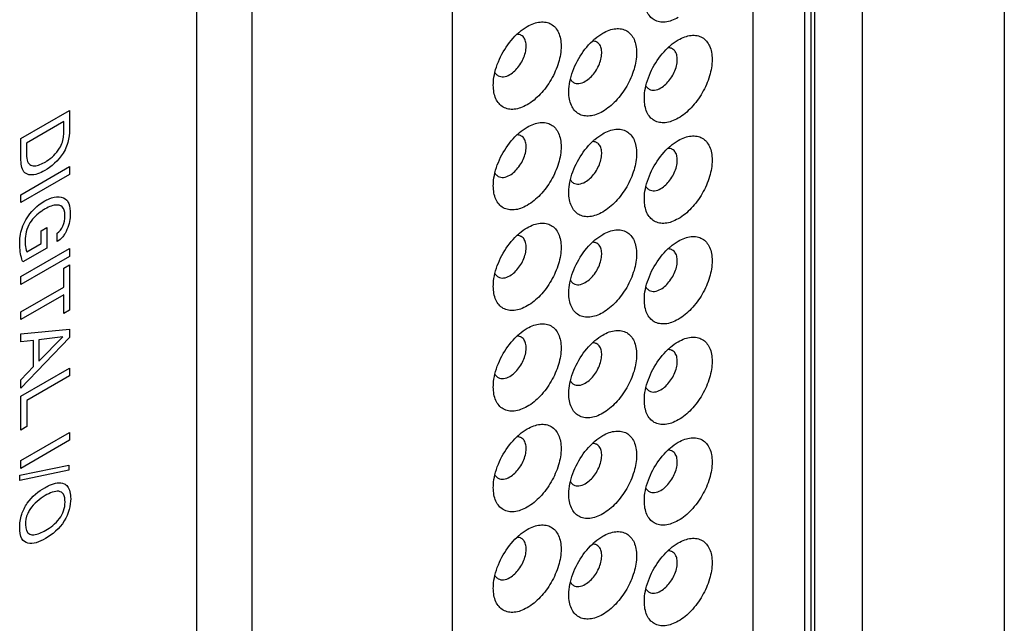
# Model space of a CAD drawing. Header units: inches. Extents: x 0 to 34, y 0 to 22.
# Tile 10 of 65: x 5.548 to 6.267, y 12.016 to 12.457. Entities that reach past the tile are written whole.
import ezdxf

# ---------------------------------------------------------------- set-up
doc = ezdxf.new("R2010")
doc.units = ezdxf.units.IN
doc.header["$LTSCALE"] = 1.87
doc.header["$MEASUREMENT"] = 0
doc.layers.get('0').update_dxf_attribs({"linetype": 'CONTINUOUS'})
doc.layers.add('02___PRT_ALL_AXES', color=7, linetype='CONTINUOUS')

msp = doc.modelspace()

# ---------------------------------------------------------------- linework, layer by layer
at = {"color": 7, "linetype": 'CONTINUOUS'}
for p, q in [((6.26699, 15.1917), (6.26699, 11.68088)), ((6.12117, 15.13658), (6.12117, 11.62576)), ((6.12556, 15.13046), (6.12556, 11.61964)), ((6.12859, 11.61789), (6.12859, 15.12871)), ((6.16351, 11.61814), (6.16351, 15.12896)), ((6.08362, 11.82008), (6.08362, 12.89047)), ((5.71734, 12.83203), (5.71734, 11.7936)), ((5.86371, 12.74752), (5.86371, 11.70909))]:
    msp.add_line(p, q, dxfattribs=at)
at = {"color": 40, "linetype": 'CONTINUOUS'}
for p, q in [((5.54867, 12.36993), (5.58416, 12.39042)), ((5.58416, 12.39042), (5.58416, 12.37856)), ((5.58008, 12.38239), (5.55271, 12.36658)), ((5.58008, 12.37558), (5.58008, 12.38239)), ((5.54867, 12.35841), (5.54867, 12.36993)), ((5.55271, 12.36658), (5.55271, 12.36102)), ((5.54867, 12.32899), (5.58416, 12.34949)), ((5.58416, 12.34949), (5.58416, 12.34381)), ((5.58416, 12.34381), (5.54867, 12.32332)), ((5.54867, 12.32332), (5.54867, 12.32899)), ((5.56347, 12.3027), (5.56755, 12.30506)), ((5.56755, 12.30506), (5.56755, 12.29002)), ((5.56347, 12.29334), (5.56347, 12.3027)), ((5.57531, 12.29467), (5.57531, 12.30086)), ((5.55295, 12.28727), (5.56347, 12.29334)), ((5.54867, 12.26912), (5.58416, 12.28961)), ((5.58416, 12.28393), (5.54867, 12.26344)), ((5.56755, 12.29002), (5.55005, 12.27992)), ((5.58416, 12.28961), (5.58416, 12.28393)), ((5.57998, 12.27524), (5.58416, 12.27766)), ((5.58416, 12.27766), (5.58416, 12.24457)), ((5.54867, 12.26344), (5.54867, 12.26912)), ((5.57998, 12.2615), (5.57998, 12.27524)), ((5.54867, 12.24343), (5.57998, 12.2615)), ((5.57998, 12.25589), (5.54867, 12.23781)), ((5.57998, 12.24215), (5.57998, 12.25589)), ((5.54867, 12.23781), (5.54867, 12.24343)), ((5.58416, 12.24457), (5.57998, 12.24215)), ((5.54867, 12.22745), (5.58416, 12.23069)), ((5.54867, 12.2216), (5.54867, 12.22745)), ((5.58416, 12.23069), (5.58416, 12.22462)), ((5.58416, 12.22462), (5.54867, 12.18755)), ((5.55791, 12.22252), (5.54867, 12.2216)), ((5.55791, 12.2035), (5.55791, 12.22252)), ((5.5793, 12.22509), (5.56189, 12.223)), ((5.56189, 12.2075), (5.5793, 12.22509)), ((5.56189, 12.223), (5.56189, 12.2075)), ((5.54867, 12.19374), (5.55791, 12.2035)), ((5.54867, 12.18175), (5.58416, 12.20224)), ((5.58416, 12.20224), (5.58416, 12.19662)), ((5.54867, 12.18755), (5.54867, 12.19374)), ((5.58416, 12.19662), (5.55305, 12.17865)), ((5.54867, 12.15706), (5.54867, 12.18175)), ((5.55305, 12.17865), (5.55305, 12.15958)), ((5.55305, 12.15958), (5.54867, 12.15706)), ((5.54867, 12.13474), (5.58416, 12.15524)), ((5.58416, 12.15524), (5.58416, 12.14956)), ((5.58416, 12.14956), (5.54867, 12.12907)), ((5.54867, 12.12907), (5.54867, 12.13474)), ((5.54789, 12.12403), (5.58372, 12.13144)), ((5.58372, 12.12775), (5.54789, 12.12029)), ((5.58372, 12.13144), (5.58372, 12.12775)), ((5.54789, 12.12029), (5.54789, 12.12403))]:
    msp.add_line(p, q, dxfattribs=at)
at = {"color": 7, "linetype": 'CONTINUOUS'}
for points, knots in [([(6.02882, 12.45835), (6.02729, 12.45747), (6.02423, 12.45601), (6.01954, 12.45488), (6.01513, 12.45499), (6.0112, 12.45641), (6.00801, 12.4591), (6.00571, 12.46286), (6.00434, 12.46749), (6.00408, 12.47087), (6.00408, 12.47264)], [0, 0, 0, 0, 0.144822, 0.274556, 0.391121, 0.500007, 0.608892, 0.725474, 0.8551, 1, 1, 1, 1]), ([(5.91098, 12.44611), (5.91158, 12.44668), (5.91393, 12.44879), (5.9165, 12.45065), (5.91851, 12.45182)], [0, 0, 0, 0, 0.262042, 1, 1, 1, 1]), ([(5.91852, 12.45182), (5.92005, 12.4527), (5.92311, 12.45416), (5.9278, 12.45529), (5.93221, 12.45518), (5.93613, 12.45375), (5.93933, 12.45107), (5.94163, 12.44731), (5.943, 12.44267), (5.94358, 12.43524), (5.94174, 12.42492), (5.93644, 12.41289), (5.92868, 12.40229), (5.92203, 12.39669), (5.91851, 12.39466)], [0, 0, 0, 0, 0.060417, 0.11454, 0.16317, 0.208597, 0.254025, 0.302665, 0.356747, 0.417202, 0.55545, 0.708598, 0.861733, 1, 1, 1, 1]), ([(5.97367, 12.44692), (5.97521, 12.44781), (5.97826, 12.44926), (5.98296, 12.4504), (5.98737, 12.45028), (5.99129, 12.44886), (5.99448, 12.44617), (5.99678, 12.44241), (5.99815, 12.43778), (5.99874, 12.43034), (5.99689, 12.42002), (5.99159, 12.408), (5.98383, 12.39739), (5.97718, 12.3918), (5.97367, 12.38977)], [0, 0, 0, 0, 0.060417, 0.11454, 0.16317, 0.208597, 0.254025, 0.302665, 0.356747, 0.417202, 0.55545, 0.708598, 0.861733, 1, 1, 1, 1]), ([(5.89494, 12.41834), (5.8962, 12.42359), (5.90041, 12.4337), (5.90706, 12.4424), (5.91098, 12.44611)], [0, 0, 0, 0, 0.500021, 1, 1, 1, 1]), ([(5.90579, 12.41671), (5.90842, 12.41823), (5.91303, 12.42282), (5.91666, 12.42991), (5.91789, 12.43593), (5.9178, 12.43993), (5.91668, 12.44325), (5.91514, 12.44482), (5.91429, 12.44531)], [0, 0, 0, 0, 0.269891, 0.561317, 0.695457, 0.81314, 0.912854, 1, 1, 1, 1]), ([(5.91429, 12.44531), (5.91405, 12.44545), (5.91302, 12.44595), (5.91186, 12.44612), (5.91099, 12.44611)], [0, 0, 0, 0, 0.242971, 1, 1, 1, 1]), ([(5.96614, 12.44122), (5.96674, 12.44178), (5.96908, 12.44389), (5.97165, 12.44576), (5.97367, 12.44692)], [0, 0, 0, 0, 0.262042, 1, 1, 1, 1]), ([(6.02129, 12.43632), (6.02189, 12.43689), (6.02424, 12.43899), (6.02681, 12.44086), (6.02882, 12.44202)], [0, 0, 0, 0, 0.262042, 1, 1, 1, 1]), ([(6.02883, 12.44203), (6.03036, 12.44291), (6.03342, 12.44436), (6.03811, 12.4455), (6.04252, 12.44539), (6.04644, 12.44396), (6.04964, 12.44128), (6.05194, 12.43752), (6.0533, 12.43288), (6.05389, 12.42545), (6.05205, 12.41513), (6.04675, 12.4031), (6.03899, 12.3925), (6.03234, 12.3869), (6.02882, 12.38487)], [0, 0, 0, 0, 0.060417, 0.11454, 0.16317, 0.208597, 0.254025, 0.302665, 0.356747, 0.417202, 0.55545, 0.708598, 0.861733, 1, 1, 1, 1]), ([(5.9501, 12.41344), (5.95135, 12.41869), (5.95556, 12.42881), (5.96222, 12.43751), (5.96614, 12.44122)], [0, 0, 0, 0, 0.500021, 1, 1, 1, 1]), ([(5.96094, 12.41181), (5.96357, 12.41333), (5.96819, 12.41792), (5.97181, 12.42501), (5.97305, 12.43104), (5.97295, 12.43503), (5.97183, 12.43835), (5.97029, 12.43992), (5.96944, 12.44041)], [0, 0, 0, 0, 0.269891, 0.561317, 0.695457, 0.81314, 0.912854, 1, 1, 1, 1]), ([(5.96944, 12.44041), (5.9692, 12.44055), (5.96818, 12.44105), (5.96701, 12.44123), (5.96615, 12.44121)], [0, 0, 0, 0, 0.242971, 1, 1, 1, 1]), ([(6.00525, 12.40855), (6.00651, 12.4138), (6.01072, 12.42391), (6.01737, 12.43261), (6.02129, 12.43632)], [0, 0, 0, 0, 0.500021, 1, 1, 1, 1]), ([(6.0161, 12.40692), (6.01873, 12.40844), (6.02334, 12.41303), (6.02697, 12.42011), (6.0282, 12.42614), (6.02811, 12.43014), (6.02699, 12.43346), (6.02544, 12.43503), (6.0246, 12.43552)], [0, 0, 0, 0, 0.269891, 0.561317, 0.695457, 0.81314, 0.912854, 1, 1, 1, 1]), ([(6.0246, 12.43552), (6.02436, 12.43566), (6.02333, 12.43616), (6.02216, 12.43633), (6.0213, 12.43631)], [0, 0, 0, 0, 0.242971, 1, 1, 1, 1]), ([(5.89377, 12.40895), (5.89377, 12.4097), (5.89387, 12.41286), (5.89438, 12.416), (5.89494, 12.41834)], [0, 0, 0, 0, 0.237914, 1, 1, 1, 1]), ([(5.89495, 12.41833), (5.89509, 12.41806), (5.8957, 12.4171), (5.89656, 12.41629), (5.89729, 12.41587)], [0, 0, 0, 0, 0.262398, 1, 1, 1, 1]), ([(5.89729, 12.41587), (5.89843, 12.4152), (5.90157, 12.41473), (5.90438, 12.4159), (5.90579, 12.41671)], [0, 0, 0, 0, 0.449164, 1, 1, 1, 1]), ([(5.94892, 12.40405), (5.94892, 12.40481), (5.94903, 12.40796), (5.94954, 12.4111), (5.9501, 12.41344)], [0, 0, 0, 0, 0.237914, 1, 1, 1, 1]), ([(5.9501, 12.41343), (5.95025, 12.41317), (5.95085, 12.4122), (5.95171, 12.41139), (5.95244, 12.41097)], [0, 0, 0, 0, 0.262398, 1, 1, 1, 1]), ([(5.91851, 12.39466), (5.91698, 12.39378), (5.91392, 12.39232), (5.90923, 12.39119), (5.90482, 12.3913), (5.9009, 12.39272), (5.8977, 12.39541), (5.8954, 12.39917), (5.89403, 12.4038), (5.89377, 12.40718), (5.89377, 12.40895)], [0, 0, 0, 0, 0.144822, 0.274556, 0.391121, 0.500007, 0.608892, 0.725474, 0.8551, 1, 1, 1, 1]), ([(5.95244, 12.41097), (5.95359, 12.41031), (5.95673, 12.40983), (5.95954, 12.411), (5.96094, 12.41181)], [0, 0, 0, 0, 0.449164, 1, 1, 1, 1]), ([(6.00408, 12.39916), (6.00408, 12.39991), (6.00418, 12.40307), (6.00469, 12.40621), (6.00525, 12.40855)], [0, 0, 0, 0, 0.237914, 1, 1, 1, 1]), ([(6.00526, 12.40853), (6.0054, 12.40827), (6.006, 12.4073), (6.00687, 12.4065), (6.0076, 12.40608)], [0, 0, 0, 0, 0.262398, 1, 1, 1, 1]), ([(6.0076, 12.40608), (6.00874, 12.40541), (6.01188, 12.40494), (6.01469, 12.40611), (6.0161, 12.40692)], [0, 0, 0, 0, 0.449164, 1, 1, 1, 1]), ([(5.97367, 12.38977), (5.97213, 12.38888), (5.96908, 12.38743), (5.96438, 12.38629), (5.95997, 12.3864), (5.95605, 12.38783), (5.95286, 12.39051), (5.95055, 12.39428), (5.94919, 12.39891), (5.94892, 12.40228), (5.94892, 12.40405)], [0, 0, 0, 0, 0.144822, 0.274556, 0.391121, 0.500007, 0.608892, 0.725474, 0.8551, 1, 1, 1, 1]), ([(6.02882, 12.38487), (6.02729, 12.38399), (6.02423, 12.38253), (6.01954, 12.3814), (6.01513, 12.38151), (6.0112, 12.38293), (6.00801, 12.38562), (6.00571, 12.38938), (6.00434, 12.39401), (6.00408, 12.39738), (6.00408, 12.39916)], [0, 0, 0, 0, 0.144822, 0.274556, 0.391121, 0.500007, 0.608892, 0.725474, 0.8551, 1, 1, 1, 1]), ([(5.91098, 12.37263), (5.91158, 12.3732), (5.91393, 12.3753), (5.9165, 12.37717), (5.91851, 12.37833)], [0, 0, 0, 0, 0.262042, 1, 1, 1, 1]), ([(5.91852, 12.37834), (5.92005, 12.37922), (5.92311, 12.38067), (5.9278, 12.38181), (5.93221, 12.3817), (5.93613, 12.38027), (5.93933, 12.37759), (5.94163, 12.37382), (5.943, 12.36919), (5.94358, 12.36176), (5.94174, 12.35144), (5.93644, 12.33941), (5.92868, 12.32881), (5.92203, 12.32321), (5.91851, 12.32118)], [0, 0, 0, 0, 0.060417, 0.11454, 0.16317, 0.208597, 0.254025, 0.302665, 0.356747, 0.417202, 0.55545, 0.708598, 0.861733, 1, 1, 1, 1]), ([(5.97367, 12.37344), (5.97521, 12.37433), (5.97826, 12.37578), (5.98296, 12.37691), (5.98737, 12.3768), (5.99129, 12.37538), (5.99448, 12.37269), (5.99678, 12.36893), (5.99815, 12.36429), (5.99874, 12.35686), (5.99689, 12.34654), (5.99159, 12.33451), (5.98383, 12.32391), (5.97718, 12.31831), (5.97367, 12.31629)], [0, 0, 0, 0, 0.060417, 0.11454, 0.16317, 0.208597, 0.254025, 0.302665, 0.356747, 0.417202, 0.55545, 0.708598, 0.861733, 1, 1, 1, 1]), ([(5.89494, 12.34486), (5.8962, 12.35011), (5.90041, 12.36022), (5.90706, 12.36892), (5.91098, 12.37263)], [0, 0, 0, 0, 0.500021, 1, 1, 1, 1]), ([(5.90579, 12.34323), (5.90842, 12.34474), (5.91303, 12.34934), (5.91666, 12.35642), (5.91789, 12.36245), (5.9178, 12.36645), (5.91668, 12.36976), (5.91514, 12.37134), (5.91429, 12.37183)], [0, 0, 0, 0, 0.269891, 0.561317, 0.695457, 0.81314, 0.912854, 1, 1, 1, 1]), ([(5.91429, 12.37183), (5.91405, 12.37197), (5.91302, 12.37246), (5.91186, 12.37264), (5.91099, 12.37262)], [0, 0, 0, 0, 0.242971, 1, 1, 1, 1]), ([(5.96614, 12.36773), (5.96674, 12.3683), (5.96908, 12.37041), (5.97165, 12.37227), (5.97367, 12.37344)], [0, 0, 0, 0, 0.262042, 1, 1, 1, 1]), ([(6.02883, 12.36854), (6.03036, 12.36943), (6.03342, 12.37088), (6.03811, 12.37202), (6.04252, 12.3719), (6.04644, 12.37048), (6.04964, 12.36779), (6.05194, 12.36403), (6.0533, 12.3594), (6.05389, 12.35196), (6.05205, 12.34164), (6.04675, 12.32962), (6.03899, 12.31901), (6.03234, 12.31342), (6.02882, 12.31139)], [0, 0, 0, 0, 0.060417, 0.11454, 0.16317, 0.208597, 0.254025, 0.302665, 0.356747, 0.417202, 0.55545, 0.708598, 0.861733, 1, 1, 1, 1]), ([(5.9501, 12.33996), (5.95135, 12.34521), (5.95556, 12.35532), (5.96222, 12.36402), (5.96614, 12.36773)], [0, 0, 0, 0, 0.500021, 1, 1, 1, 1]), ([(5.96094, 12.33833), (5.96357, 12.33985), (5.96819, 12.34444), (5.97181, 12.35153), (5.97305, 12.35755), (5.97295, 12.36155), (5.97183, 12.36487), (5.97029, 12.36644), (5.96944, 12.36693)], [0, 0, 0, 0, 0.269891, 0.561317, 0.695457, 0.81314, 0.912854, 1, 1, 1, 1]), ([(5.96944, 12.36693), (5.9692, 12.36707), (5.96818, 12.36757), (5.96701, 12.36775), (5.96615, 12.36773)], [0, 0, 0, 0, 0.242971, 1, 1, 1, 1]), ([(6.00525, 12.33507), (6.00651, 12.34032), (6.01072, 12.35043), (6.01737, 12.35913), (6.02129, 12.36284)], [0, 0, 0, 0, 0.500021, 1, 1, 1, 1]), ([(6.02129, 12.36284), (6.02189, 12.36341), (6.02424, 12.36551), (6.02681, 12.36738), (6.02882, 12.36854)], [0, 0, 0, 0, 0.262042, 1, 1, 1, 1]), ([(6.0246, 12.36204), (6.02436, 12.36217), (6.02333, 12.36267), (6.02216, 12.36285), (6.0213, 12.36283)], [0, 0, 0, 0, 0.242971, 1, 1, 1, 1]), ([(6.0161, 12.33343), (6.01873, 12.33495), (6.02334, 12.33955), (6.02697, 12.34663), (6.0282, 12.35266), (6.02811, 12.35665), (6.02699, 12.35997), (6.02544, 12.36155), (6.0246, 12.36204)], [0, 0, 0, 0, 0.269891, 0.561317, 0.695457, 0.81314, 0.912854, 1, 1, 1, 1]), ([(5.89377, 12.33547), (5.89377, 12.33622), (5.89387, 12.33938), (5.89438, 12.34252), (5.89494, 12.34486)], [0, 0, 0, 0, 0.237914, 1, 1, 1, 1]), ([(5.89495, 12.34484), (5.89509, 12.34458), (5.8957, 12.34361), (5.89656, 12.3428), (5.89729, 12.34238)], [0, 0, 0, 0, 0.262398, 1, 1, 1, 1]), ([(5.89729, 12.34238), (5.89843, 12.34172), (5.90157, 12.34125), (5.90438, 12.34241), (5.90579, 12.34323)], [0, 0, 0, 0, 0.449164, 1, 1, 1, 1]), ([(5.91851, 12.32118), (5.91698, 12.32029), (5.91392, 12.31884), (5.90923, 12.31771), (5.90482, 12.31782), (5.9009, 12.31924), (5.8977, 12.32193), (5.8954, 12.32569), (5.89403, 12.33032), (5.89377, 12.33369), (5.89377, 12.33547)], [0, 0, 0, 0, 0.144822, 0.274556, 0.391121, 0.500007, 0.608892, 0.725474, 0.8551, 1, 1, 1, 1]), ([(5.94892, 12.33057), (5.94892, 12.33132), (5.94903, 12.33448), (5.94954, 12.33762), (5.9501, 12.33996)], [0, 0, 0, 0, 0.237914, 1, 1, 1, 1]), ([(5.9501, 12.33995), (5.95025, 12.33968), (5.95085, 12.33872), (5.95171, 12.33791), (5.95244, 12.33749)], [0, 0, 0, 0, 0.262398, 1, 1, 1, 1]), ([(5.95244, 12.33749), (5.95359, 12.33683), (5.95673, 12.33635), (5.95954, 12.33752), (5.96094, 12.33833)], [0, 0, 0, 0, 0.449164, 1, 1, 1, 1]), ([(6.00408, 12.32568), (6.00408, 12.32643), (6.00418, 12.32959), (6.00469, 12.33272), (6.00525, 12.33507)], [0, 0, 0, 0, 0.237914, 1, 1, 1, 1]), ([(6.00526, 12.33505), (6.0054, 12.33479), (6.006, 12.33382), (6.00687, 12.33301), (6.0076, 12.33259)], [0, 0, 0, 0, 0.262398, 1, 1, 1, 1]), ([(5.97367, 12.31629), (5.97213, 12.3154), (5.96908, 12.31395), (5.96438, 12.31281), (5.95997, 12.31292), (5.95605, 12.31435), (5.95286, 12.31703), (5.95055, 12.32079), (5.94919, 12.32543), (5.94892, 12.3288), (5.94892, 12.33057)], [0, 0, 0, 0, 0.144822, 0.274556, 0.391121, 0.500007, 0.608892, 0.725474, 0.8551, 1, 1, 1, 1]), ([(6.0076, 12.33259), (6.00874, 12.33193), (6.01188, 12.33146), (6.01469, 12.33262), (6.0161, 12.33343)], [0, 0, 0, 0, 0.449164, 1, 1, 1, 1]), ([(6.02882, 12.31139), (6.02729, 12.3105), (6.02423, 12.30905), (6.01954, 12.30791), (6.01513, 12.30803), (6.0112, 12.30945), (6.00801, 12.31214), (6.00571, 12.3159), (6.00434, 12.32053), (6.00408, 12.3239), (6.00408, 12.32568)], [0, 0, 0, 0, 0.144822, 0.274556, 0.391121, 0.500007, 0.608892, 0.725474, 0.8551, 1, 1, 1, 1]), ([(5.91098, 12.29915), (5.91158, 12.29972), (5.91393, 12.30182), (5.9165, 12.30369), (5.91851, 12.30485)], [0, 0, 0, 0, 0.262042, 1, 1, 1, 1]), ([(5.91852, 12.30485), (5.92005, 12.30574), (5.92311, 12.30719), (5.9278, 12.30833), (5.93221, 12.30821), (5.93613, 12.30679), (5.93933, 12.3041), (5.94163, 12.30034), (5.943, 12.29571), (5.94358, 12.28827), (5.94174, 12.27795), (5.93644, 12.26593), (5.92868, 12.25532), (5.92203, 12.24973), (5.91851, 12.2477)], [0, 0, 0, 0, 0.060417, 0.11454, 0.16317, 0.208597, 0.254025, 0.302665, 0.356747, 0.417202, 0.55545, 0.708598, 0.861733, 1, 1, 1, 1]), ([(5.89494, 12.27137), (5.8962, 12.27662), (5.90041, 12.28674), (5.90706, 12.29544), (5.91098, 12.29915)], [0, 0, 0, 0, 0.500021, 1, 1, 1, 1]), ([(5.90579, 12.26974), (5.90842, 12.27126), (5.91303, 12.27586), (5.91666, 12.28294), (5.91789, 12.28897), (5.9178, 12.29296), (5.91668, 12.29628), (5.91514, 12.29785), (5.91429, 12.29835)], [0, 0, 0, 0, 0.269891, 0.561317, 0.695457, 0.81314, 0.912854, 1, 1, 1, 1]), ([(5.91429, 12.29835), (5.91405, 12.29848), (5.91302, 12.29898), (5.91186, 12.29916), (5.91099, 12.29914)], [0, 0, 0, 0, 0.242971, 1, 1, 1, 1]), ([(5.96614, 12.29425), (5.96674, 12.29482), (5.96908, 12.29693), (5.97165, 12.29879), (5.97367, 12.29996)], [0, 0, 0, 0, 0.262042, 1, 1, 1, 1]), ([(5.97367, 12.29996), (5.97521, 12.30084), (5.97826, 12.3023), (5.98296, 12.30343), (5.98737, 12.30332), (5.99129, 12.30189), (5.99448, 12.29921), (5.99678, 12.29545), (5.99815, 12.29081), (5.99874, 12.28338), (5.99689, 12.27306), (5.99159, 12.26103), (5.98383, 12.25043), (5.97718, 12.24483), (5.97367, 12.2428)], [0, 0, 0, 0, 0.060417, 0.11454, 0.16317, 0.208597, 0.254025, 0.302665, 0.356747, 0.417202, 0.55545, 0.708598, 0.861733, 1, 1, 1, 1]), ([(6.02883, 12.29506), (6.03036, 12.29595), (6.03342, 12.2974), (6.03811, 12.29854), (6.04252, 12.29842), (6.04644, 12.297), (6.04964, 12.29431), (6.05194, 12.29055), (6.0533, 12.28592), (6.05389, 12.27848), (6.05205, 12.26816), (6.04675, 12.25614), (6.03899, 12.24553), (6.03234, 12.23994), (6.02882, 12.23791)], [0, 0, 0, 0, 0.060417, 0.11454, 0.16317, 0.208597, 0.254025, 0.302665, 0.356747, 0.417202, 0.55545, 0.708598, 0.861733, 1, 1, 1, 1]), ([(5.9501, 12.26648), (5.95135, 12.27173), (5.95556, 12.28184), (5.96222, 12.29054), (5.96614, 12.29425)], [0, 0, 0, 0, 0.500021, 1, 1, 1, 1]), ([(5.96094, 12.26485), (5.96357, 12.26637), (5.96819, 12.27096), (5.97181, 12.27804), (5.97305, 12.28407), (5.97295, 12.28807), (5.97183, 12.29139), (5.97029, 12.29296), (5.96944, 12.29345)], [0, 0, 0, 0, 0.269891, 0.561317, 0.695457, 0.81314, 0.912854, 1, 1, 1, 1]), ([(5.96944, 12.29345), (5.9692, 12.29359), (5.96818, 12.29409), (5.96701, 12.29426), (5.96615, 12.29424)], [0, 0, 0, 0, 0.242971, 1, 1, 1, 1]), ([(6.02129, 12.28936), (6.02189, 12.28992), (6.02424, 12.29203), (6.02681, 12.2939), (6.02882, 12.29506)], [0, 0, 0, 0, 0.262042, 1, 1, 1, 1]), ([(6.00525, 12.26158), (6.00651, 12.26683), (6.01072, 12.27695), (6.01737, 12.28565), (6.02129, 12.28936)], [0, 0, 0, 0, 0.500021, 1, 1, 1, 1]), ([(6.0161, 12.25995), (6.01873, 12.26147), (6.02334, 12.26606), (6.02697, 12.27315), (6.0282, 12.27918), (6.02811, 12.28317), (6.02699, 12.28649), (6.02544, 12.28806), (6.0246, 12.28855)], [0, 0, 0, 0, 0.269891, 0.561317, 0.695457, 0.81314, 0.912854, 1, 1, 1, 1]), ([(6.0246, 12.28855), (6.02436, 12.28869), (6.02333, 12.28919), (6.02216, 12.28937), (6.0213, 12.28935)], [0, 0, 0, 0, 0.242971, 1, 1, 1, 1]), ([(5.89377, 12.26199), (5.89377, 12.26274), (5.89387, 12.26589), (5.89438, 12.26903), (5.89494, 12.27137)], [0, 0, 0, 0, 0.237914, 1, 1, 1, 1]), ([(5.89495, 12.27136), (5.89509, 12.2711), (5.8957, 12.27013), (5.89656, 12.26932), (5.89729, 12.2689)], [0, 0, 0, 0, 0.262398, 1, 1, 1, 1]), ([(5.89729, 12.2689), (5.89843, 12.26824), (5.90157, 12.26776), (5.90438, 12.26893), (5.90579, 12.26974)], [0, 0, 0, 0, 0.449164, 1, 1, 1, 1]), ([(5.91851, 12.2477), (5.91698, 12.24681), (5.91392, 12.24536), (5.90923, 12.24422), (5.90482, 12.24434), (5.9009, 12.24576), (5.8977, 12.24845), (5.8954, 12.25221), (5.89403, 12.25684), (5.89377, 12.26021), (5.89377, 12.26199)], [0, 0, 0, 0, 0.144822, 0.274556, 0.391121, 0.500007, 0.608892, 0.725474, 0.8551, 1, 1, 1, 1]), ([(5.94892, 12.25709), (5.94892, 12.25784), (5.94903, 12.261), (5.94954, 12.26414), (5.9501, 12.26648)], [0, 0, 0, 0, 0.237914, 1, 1, 1, 1]), ([(5.9501, 12.26646), (5.95025, 12.2662), (5.95085, 12.26524), (5.95171, 12.26443), (5.95244, 12.26401)], [0, 0, 0, 0, 0.262398, 1, 1, 1, 1]), ([(5.95244, 12.26401), (5.95359, 12.26334), (5.95673, 12.26287), (5.95954, 12.26404), (5.96094, 12.26485)], [0, 0, 0, 0, 0.449164, 1, 1, 1, 1]), ([(6.00408, 12.25219), (6.00408, 12.25295), (6.00418, 12.2561), (6.00469, 12.25924), (6.00525, 12.26158)], [0, 0, 0, 0, 0.237914, 1, 1, 1, 1]), ([(6.00526, 12.26157), (6.0054, 12.26131), (6.006, 12.26034), (6.00687, 12.25953), (6.0076, 12.25911)], [0, 0, 0, 0, 0.262398, 1, 1, 1, 1]), ([(5.97367, 12.2428), (5.97213, 12.24192), (5.96908, 12.24046), (5.96438, 12.23933), (5.95997, 12.23944), (5.95605, 12.24086), (5.95286, 12.24355), (5.95055, 12.24731), (5.94919, 12.25194), (5.94892, 12.25532), (5.94892, 12.25709)], [0, 0, 0, 0, 0.144822, 0.274556, 0.391121, 0.500007, 0.608892, 0.725474, 0.8551, 1, 1, 1, 1]), ([(6.0076, 12.25911), (6.00874, 12.25845), (6.01188, 12.25797), (6.01469, 12.25914), (6.0161, 12.25995)], [0, 0, 0, 0, 0.449164, 1, 1, 1, 1]), ([(6.02882, 12.23791), (6.02729, 12.23702), (6.02423, 12.23557), (6.01954, 12.23443), (6.01513, 12.23454), (6.0112, 12.23597), (6.00801, 12.23865), (6.00571, 12.24241), (6.00434, 12.24705), (6.00408, 12.25042), (6.00408, 12.25219)], [0, 0, 0, 0, 0.144822, 0.274556, 0.391121, 0.500007, 0.608892, 0.725474, 0.8551, 1, 1, 1, 1]), ([(5.91852, 12.23137), (5.92005, 12.23226), (5.92311, 12.23371), (5.9278, 12.23484), (5.93221, 12.23473), (5.93613, 12.23331), (5.93933, 12.23062), (5.94163, 12.22686), (5.943, 12.22223), (5.94358, 12.21479), (5.94174, 12.20447), (5.93644, 12.19244), (5.92868, 12.18184), (5.92203, 12.17624), (5.91851, 12.17422)], [0, 0, 0, 0, 0.060417, 0.11454, 0.16317, 0.208597, 0.254025, 0.302665, 0.356747, 0.417202, 0.55545, 0.708598, 0.861733, 1, 1, 1, 1]), ([(5.89494, 12.19789), (5.8962, 12.20314), (5.90041, 12.21325), (5.90706, 12.22196), (5.91098, 12.22566)], [0, 0, 0, 0, 0.500021, 1, 1, 1, 1]), ([(5.91098, 12.22566), (5.91158, 12.22623), (5.91393, 12.22834), (5.9165, 12.23021), (5.91851, 12.23137)], [0, 0, 0, 0, 0.262042, 1, 1, 1, 1]), ([(5.91429, 12.22486), (5.91405, 12.225), (5.91302, 12.2255), (5.91186, 12.22568), (5.91099, 12.22566)], [0, 0, 0, 0, 0.242971, 1, 1, 1, 1]), ([(5.96614, 12.22077), (5.96674, 12.22134), (5.96908, 12.22344), (5.97165, 12.22531), (5.97367, 12.22647)], [0, 0, 0, 0, 0.262042, 1, 1, 1, 1]), ([(5.97367, 12.22647), (5.97521, 12.22736), (5.97826, 12.22881), (5.98296, 12.22995), (5.98737, 12.22984), (5.99129, 12.22841), (5.99448, 12.22573), (5.99678, 12.22196), (5.99815, 12.21733), (5.99874, 12.2099), (5.99689, 12.19958), (5.99159, 12.18755), (5.98383, 12.17695), (5.97718, 12.17135), (5.97367, 12.16932)], [0, 0, 0, 0, 0.060417, 0.11454, 0.16317, 0.208597, 0.254025, 0.302665, 0.356747, 0.417202, 0.55545, 0.708598, 0.861733, 1, 1, 1, 1]), ([(5.90579, 12.19626), (5.90842, 12.19778), (5.91303, 12.20237), (5.91666, 12.20946), (5.91789, 12.21549), (5.9178, 12.21948), (5.91668, 12.2228), (5.91514, 12.22437), (5.91429, 12.22486)], [0, 0, 0, 0, 0.269891, 0.561317, 0.695457, 0.81314, 0.912854, 1, 1, 1, 1]), ([(5.9501, 12.193), (5.95135, 12.19825), (5.95556, 12.20836), (5.96222, 12.21706), (5.96614, 12.22077)], [0, 0, 0, 0, 0.500021, 1, 1, 1, 1]), ([(5.96094, 12.19137), (5.96357, 12.19288), (5.96819, 12.19748), (5.97181, 12.20456), (5.97305, 12.21059), (5.97295, 12.21459), (5.97183, 12.2179), (5.97029, 12.21948), (5.96944, 12.21997)], [0, 0, 0, 0, 0.269891, 0.561317, 0.695457, 0.81314, 0.912854, 1, 1, 1, 1]), ([(5.96944, 12.21997), (5.9692, 12.22011), (5.96818, 12.2206), (5.96701, 12.22078), (5.96615, 12.22076)], [0, 0, 0, 0, 0.242971, 1, 1, 1, 1]), ([(6.02129, 12.21587), (6.02189, 12.21644), (6.02424, 12.21855), (6.02681, 12.22041), (6.02882, 12.22158)], [0, 0, 0, 0, 0.262042, 1, 1, 1, 1]), ([(6.02883, 12.22158), (6.03036, 12.22247), (6.03342, 12.22392), (6.03811, 12.22505), (6.04252, 12.22494), (6.04644, 12.22352), (6.04964, 12.22083), (6.05194, 12.21707), (6.0533, 12.21243), (6.05389, 12.205), (6.05205, 12.19468), (6.04675, 12.18265), (6.03899, 12.17205), (6.03234, 12.16645), (6.02882, 12.16442)], [0, 0, 0, 0, 0.060417, 0.11454, 0.16317, 0.208597, 0.254025, 0.302665, 0.356747, 0.417202, 0.55545, 0.708598, 0.861733, 1, 1, 1, 1]), ([(6.00525, 12.1881), (6.00651, 12.19335), (6.01072, 12.20346), (6.01737, 12.21216), (6.02129, 12.21587)], [0, 0, 0, 0, 0.500021, 1, 1, 1, 1]), ([(6.0161, 12.18647), (6.01873, 12.18799), (6.02334, 12.19258), (6.02697, 12.19967), (6.0282, 12.20569), (6.02811, 12.20969), (6.02699, 12.21301), (6.02544, 12.21458), (6.0246, 12.21507)], [0, 0, 0, 0, 0.269891, 0.561317, 0.695457, 0.81314, 0.912854, 1, 1, 1, 1]), ([(6.0246, 12.21507), (6.02436, 12.21521), (6.02333, 12.21571), (6.02216, 12.21589), (6.0213, 12.21587)], [0, 0, 0, 0, 0.242971, 1, 1, 1, 1]), ([(5.89377, 12.1885), (5.89377, 12.18925), (5.89387, 12.19241), (5.89438, 12.19555), (5.89494, 12.19789)], [0, 0, 0, 0, 0.237914, 1, 1, 1, 1]), ([(5.89495, 12.19788), (5.89509, 12.19762), (5.8957, 12.19665), (5.89656, 12.19584), (5.89729, 12.19542)], [0, 0, 0, 0, 0.262398, 1, 1, 1, 1]), ([(5.89729, 12.19542), (5.89843, 12.19476), (5.90157, 12.19428), (5.90438, 12.19545), (5.90579, 12.19626)], [0, 0, 0, 0, 0.449164, 1, 1, 1, 1]), ([(5.94892, 12.18361), (5.94892, 12.18436), (5.94903, 12.18752), (5.94954, 12.19066), (5.9501, 12.193)], [0, 0, 0, 0, 0.237914, 1, 1, 1, 1]), ([(5.9501, 12.19298), (5.95025, 12.19272), (5.95085, 12.19175), (5.95171, 12.19094), (5.95244, 12.19052)], [0, 0, 0, 0, 0.262398, 1, 1, 1, 1]), ([(5.95244, 12.19052), (5.95359, 12.18986), (5.95673, 12.18939), (5.95954, 12.19055), (5.96094, 12.19137)], [0, 0, 0, 0, 0.449164, 1, 1, 1, 1]), ([(5.91851, 12.17422), (5.91698, 12.17333), (5.91392, 12.17188), (5.90923, 12.17074), (5.90482, 12.17085), (5.9009, 12.17228), (5.8977, 12.17496), (5.8954, 12.17872), (5.89403, 12.18336), (5.89377, 12.18673), (5.89377, 12.1885)], [0, 0, 0, 0, 0.144822, 0.274556, 0.391121, 0.500007, 0.608892, 0.725474, 0.8551, 1, 1, 1, 1]), ([(5.97367, 12.16932), (5.97213, 12.16843), (5.96908, 12.16698), (5.96438, 12.16585), (5.95997, 12.16596), (5.95605, 12.16738), (5.95286, 12.17007), (5.95055, 12.17383), (5.94919, 12.17846), (5.94892, 12.18183), (5.94892, 12.18361)], [0, 0, 0, 0, 0.144822, 0.274556, 0.391121, 0.500007, 0.608892, 0.725474, 0.8551, 1, 1, 1, 1]), ([(6.00408, 12.17871), (6.00408, 12.17946), (6.00418, 12.18262), (6.00469, 12.18576), (6.00525, 12.1881)], [0, 0, 0, 0, 0.237914, 1, 1, 1, 1]), ([(6.00526, 12.18809), (6.0054, 12.18782), (6.006, 12.18686), (6.00687, 12.18605), (6.0076, 12.18563)], [0, 0, 0, 0, 0.262398, 1, 1, 1, 1]), ([(6.0076, 12.18563), (6.00874, 12.18497), (6.01188, 12.18449), (6.01469, 12.18566), (6.0161, 12.18647)], [0, 0, 0, 0, 0.449164, 1, 1, 1, 1]), ([(6.02882, 12.16442), (6.02729, 12.16354), (6.02423, 12.16209), (6.01954, 12.16095), (6.01513, 12.16106), (6.0112, 12.16248), (6.00801, 12.16517), (6.00571, 12.16893), (6.00434, 12.17357), (6.00408, 12.17694), (6.00408, 12.17871)], [0, 0, 0, 0, 0.144822, 0.274556, 0.391121, 0.500007, 0.608892, 0.725474, 0.8551, 1, 1, 1, 1]), ([(5.91852, 12.15789), (5.92005, 12.15877), (5.92311, 12.16023), (5.9278, 12.16136), (5.93221, 12.16125), (5.93613, 12.15983), (5.93933, 12.15714), (5.94163, 12.15338), (5.943, 12.14874), (5.94358, 12.14131), (5.94174, 12.13099), (5.93644, 12.11896), (5.92868, 12.10836), (5.92203, 12.10276), (5.91851, 12.10073)], [0, 0, 0, 0, 0.060417, 0.11454, 0.16317, 0.208597, 0.254025, 0.302665, 0.356747, 0.417202, 0.55545, 0.708598, 0.861733, 1, 1, 1, 1]), ([(5.91098, 12.15218), (5.91158, 12.15275), (5.91393, 12.15486), (5.9165, 12.15672), (5.91851, 12.15789)], [0, 0, 0, 0, 0.262042, 1, 1, 1, 1]), ([(5.97367, 12.15299), (5.97521, 12.15388), (5.97826, 12.15533), (5.98296, 12.15647), (5.98737, 12.15635), (5.99129, 12.15493), (5.99448, 12.15224), (5.99678, 12.14848), (5.99815, 12.14385), (5.99874, 12.13641), (5.99689, 12.12609), (5.99159, 12.11407), (5.98383, 12.10346), (5.97718, 12.09787), (5.97367, 12.09584)], [0, 0, 0, 0, 0.060417, 0.11454, 0.16317, 0.208597, 0.254025, 0.302665, 0.356747, 0.417202, 0.55545, 0.708598, 0.861733, 1, 1, 1, 1]), ([(5.89494, 12.12441), (5.8962, 12.12966), (5.90041, 12.13977), (5.90706, 12.14847), (5.91098, 12.15218)], [0, 0, 0, 0, 0.500021, 1, 1, 1, 1]), ([(5.90579, 12.12278), (5.90842, 12.1243), (5.91303, 12.12889), (5.91666, 12.13598), (5.91789, 12.142), (5.9178, 12.146), (5.91668, 12.14932), (5.91514, 12.15089), (5.91429, 12.15138)], [0, 0, 0, 0, 0.269891, 0.561317, 0.695457, 0.81314, 0.912854, 1, 1, 1, 1]), ([(5.91429, 12.15138), (5.91405, 12.15152), (5.91302, 12.15202), (5.91186, 12.1522), (5.91099, 12.15218)], [0, 0, 0, 0, 0.242971, 1, 1, 1, 1]), ([(5.9501, 12.11951), (5.95135, 12.12476), (5.95556, 12.13488), (5.96222, 12.14358), (5.96614, 12.14729)], [0, 0, 0, 0, 0.500021, 1, 1, 1, 1]), ([(5.96094, 12.11788), (5.96357, 12.1194), (5.96819, 12.124), (5.97181, 12.13108), (5.97305, 12.13711), (5.97295, 12.1411), (5.97183, 12.14442), (5.97029, 12.14599), (5.96944, 12.14649)], [0, 0, 0, 0, 0.269891, 0.561317, 0.695457, 0.81314, 0.912854, 1, 1, 1, 1]), ([(5.96614, 12.14729), (5.96674, 12.14785), (5.96908, 12.14996), (5.97165, 12.15183), (5.97367, 12.15299)], [0, 0, 0, 0, 0.262042, 1, 1, 1, 1]), ([(5.96944, 12.14649), (5.9692, 12.14662), (5.96818, 12.14712), (5.96701, 12.1473), (5.96615, 12.14728)], [0, 0, 0, 0, 0.242971, 1, 1, 1, 1]), ([(6.02129, 12.14239), (6.02189, 12.14296), (6.02424, 12.14507), (6.02681, 12.14693), (6.02882, 12.1481)], [0, 0, 0, 0, 0.262042, 1, 1, 1, 1]), ([(6.02883, 12.1481), (6.03036, 12.14898), (6.03342, 12.15044), (6.03811, 12.15157), (6.04252, 12.15146), (6.04644, 12.15003), (6.04964, 12.14735), (6.05194, 12.14359), (6.0533, 12.13895), (6.05389, 12.13152), (6.05205, 12.1212), (6.04675, 12.10917), (6.03899, 12.09857), (6.03234, 12.09297), (6.02882, 12.09094)], [0, 0, 0, 0, 0.060417, 0.11454, 0.16317, 0.208597, 0.254025, 0.302665, 0.356747, 0.417202, 0.55545, 0.708598, 0.861733, 1, 1, 1, 1]), ([(6.00525, 12.11462), (6.00651, 12.11987), (6.01072, 12.12998), (6.01737, 12.13868), (6.02129, 12.14239)], [0, 0, 0, 0, 0.500021, 1, 1, 1, 1]), ([(6.0161, 12.11299), (6.01873, 12.11451), (6.02334, 12.1191), (6.02697, 12.12618), (6.0282, 12.13221), (6.02811, 12.13621), (6.02699, 12.13953), (6.02544, 12.1411), (6.0246, 12.14159)], [0, 0, 0, 0, 0.269891, 0.561317, 0.695457, 0.81314, 0.912854, 1, 1, 1, 1]), ([(6.0246, 12.14159), (6.02436, 12.14173), (6.02333, 12.14223), (6.02216, 12.1424), (6.0213, 12.14238)], [0, 0, 0, 0, 0.242971, 1, 1, 1, 1]), ([(5.89377, 12.11502), (5.89377, 12.11577), (5.89387, 12.11893), (5.89438, 12.12207), (5.89494, 12.12441)], [0, 0, 0, 0, 0.237914, 1, 1, 1, 1]), ([(5.89495, 12.1244), (5.89509, 12.12413), (5.8957, 12.12317), (5.89656, 12.12236), (5.89729, 12.12194)], [0, 0, 0, 0, 0.262398, 1, 1, 1, 1]), ([(5.89729, 12.12194), (5.89843, 12.12127), (5.90157, 12.1208), (5.90438, 12.12197), (5.90579, 12.12278)], [0, 0, 0, 0, 0.449164, 1, 1, 1, 1]), ([(5.94892, 12.11013), (5.94892, 12.11088), (5.94903, 12.11403), (5.94954, 12.11717), (5.9501, 12.11951)], [0, 0, 0, 0, 0.237914, 1, 1, 1, 1]), ([(5.9501, 12.1195), (5.95025, 12.11924), (5.95085, 12.11827), (5.95171, 12.11746), (5.95244, 12.11704)], [0, 0, 0, 0, 0.262398, 1, 1, 1, 1]), ([(5.95244, 12.11704), (5.95359, 12.11638), (5.95673, 12.1159), (5.95954, 12.11707), (5.96094, 12.11788)], [0, 0, 0, 0, 0.449164, 1, 1, 1, 1]), ([(5.91851, 12.10073), (5.91698, 12.09985), (5.91392, 12.09839), (5.90923, 12.09726), (5.90482, 12.09737), (5.9009, 12.09879), (5.8977, 12.10148), (5.8954, 12.10524), (5.89403, 12.10987), (5.89377, 12.11325), (5.89377, 12.11502)], [0, 0, 0, 0, 0.144822, 0.274556, 0.391121, 0.500007, 0.608892, 0.725474, 0.8551, 1, 1, 1, 1]), ([(6.00408, 12.10523), (6.00408, 12.10598), (6.00418, 12.10914), (6.00469, 12.11228), (6.00525, 12.11462)], [0, 0, 0, 0, 0.237914, 1, 1, 1, 1]), ([(6.00526, 12.1146), (6.0054, 12.11434), (6.006, 12.11338), (6.00687, 12.11257), (6.0076, 12.11215)], [0, 0, 0, 0, 0.262398, 1, 1, 1, 1]), ([(6.0076, 12.11215), (6.00874, 12.11148), (6.01188, 12.11101), (6.01469, 12.11218), (6.0161, 12.11299)], [0, 0, 0, 0, 0.449164, 1, 1, 1, 1]), ([(5.97367, 12.09584), (5.97213, 12.09495), (5.96908, 12.0935), (5.96438, 12.09236), (5.95997, 12.09248), (5.95605, 12.0939), (5.95286, 12.09658), (5.95055, 12.10035), (5.94919, 12.10498), (5.94892, 12.10835), (5.94892, 12.11013)], [0, 0, 0, 0, 0.144822, 0.274556, 0.391121, 0.500007, 0.608892, 0.725474, 0.8551, 1, 1, 1, 1]), ([(6.02882, 12.09094), (6.02729, 12.09006), (6.02423, 12.0886), (6.01954, 12.08747), (6.01513, 12.08758), (6.0112, 12.089), (6.00801, 12.09169), (6.00571, 12.09545), (6.00434, 12.10008), (6.00408, 12.10346), (6.00408, 12.10523)], [0, 0, 0, 0, 0.144822, 0.274556, 0.391121, 0.500007, 0.608892, 0.725474, 0.8551, 1, 1, 1, 1]), ([(5.91098, 12.0787), (5.91158, 12.07927), (5.91393, 12.08137), (5.9165, 12.08324), (5.91851, 12.0844)], [0, 0, 0, 0, 0.262042, 1, 1, 1, 1]), ([(5.91852, 12.08441), (5.92005, 12.08529), (5.92311, 12.08674), (5.9278, 12.08788), (5.93221, 12.08777), (5.93613, 12.08634), (5.93933, 12.08366), (5.94163, 12.0799), (5.943, 12.07526), (5.94358, 12.06783), (5.94174, 12.05751), (5.93644, 12.04548), (5.92868, 12.03488), (5.92203, 12.02928), (5.91851, 12.02725)], [0, 0, 0, 0, 0.060417, 0.11454, 0.16317, 0.208597, 0.254025, 0.302665, 0.356747, 0.417202, 0.55545, 0.708598, 0.861733, 1, 1, 1, 1]), ([(5.97367, 12.07951), (5.97521, 12.0804), (5.97826, 12.08185), (5.98296, 12.08298), (5.98737, 12.08287), (5.99129, 12.08145), (5.99448, 12.07876), (5.99678, 12.075), (5.99815, 12.07037), (5.99874, 12.06293), (5.99689, 12.05261), (5.99159, 12.04058), (5.98383, 12.02998), (5.97718, 12.02438), (5.97367, 12.02236)], [0, 0, 0, 0, 0.060417, 0.11454, 0.16317, 0.208597, 0.254025, 0.302665, 0.356747, 0.417202, 0.55545, 0.708598, 0.861733, 1, 1, 1, 1]), ([(5.89494, 12.05093), (5.8962, 12.05618), (5.90041, 12.06629), (5.90706, 12.07499), (5.91098, 12.0787)], [0, 0, 0, 0, 0.500021, 1, 1, 1, 1]), ([(5.90579, 12.0493), (5.90842, 12.05082), (5.91303, 12.05541), (5.91666, 12.06249), (5.91789, 12.06852), (5.9178, 12.07252), (5.91668, 12.07584), (5.91514, 12.07741), (5.91429, 12.0779)], [0, 0, 0, 0, 0.269891, 0.561317, 0.695457, 0.81314, 0.912854, 1, 1, 1, 1]), ([(5.91429, 12.0779), (5.91405, 12.07804), (5.91302, 12.07854), (5.91186, 12.07871), (5.91099, 12.07869)], [0, 0, 0, 0, 0.242971, 1, 1, 1, 1]), ([(5.96614, 12.0738), (5.96674, 12.07437), (5.96908, 12.07648), (5.97165, 12.07835), (5.97367, 12.07951)], [0, 0, 0, 0, 0.262042, 1, 1, 1, 1]), ([(6.02129, 12.06891), (6.02189, 12.06948), (6.02424, 12.07158), (6.02681, 12.07345), (6.02882, 12.07461)], [0, 0, 0, 0, 0.262042, 1, 1, 1, 1]), ([(6.02883, 12.07461), (6.03036, 12.0755), (6.03342, 12.07695), (6.03811, 12.07809), (6.04252, 12.07798), (6.04644, 12.07655), (6.04964, 12.07387), (6.05194, 12.0701), (6.0533, 12.06547), (6.05389, 12.05803), (6.05205, 12.04771), (6.04675, 12.03569), (6.03899, 12.02508), (6.03234, 12.01949), (6.02882, 12.01746)], [0, 0, 0, 0, 0.060417, 0.11454, 0.16317, 0.208597, 0.254025, 0.302665, 0.356747, 0.417202, 0.55545, 0.708598, 0.861733, 1, 1, 1, 1]), ([(5.9501, 12.04603), (5.95135, 12.05128), (5.95556, 12.06139), (5.96222, 12.0701), (5.96614, 12.0738)], [0, 0, 0, 0, 0.500021, 1, 1, 1, 1]), ([(5.96094, 12.0444), (5.96357, 12.04592), (5.96819, 12.05051), (5.97181, 12.0576), (5.97305, 12.06362), (5.97295, 12.06762), (5.97183, 12.07094), (5.97029, 12.07251), (5.96944, 12.073)], [0, 0, 0, 0, 0.269891, 0.561317, 0.695457, 0.81314, 0.912854, 1, 1, 1, 1]), ([(5.96944, 12.073), (5.9692, 12.07314), (5.96818, 12.07364), (5.96701, 12.07382), (5.96615, 12.0738)], [0, 0, 0, 0, 0.242971, 1, 1, 1, 1]), ([(6.00525, 12.04114), (6.00651, 12.04639), (6.01072, 12.0565), (6.01737, 12.0652), (6.02129, 12.06891)], [0, 0, 0, 0, 0.500021, 1, 1, 1, 1]), ([(6.0161, 12.03951), (6.01873, 12.04102), (6.02334, 12.04562), (6.02697, 12.0527), (6.0282, 12.05873), (6.02811, 12.06273), (6.02699, 12.06604), (6.02544, 12.06762), (6.0246, 12.06811)], [0, 0, 0, 0, 0.269891, 0.561317, 0.695457, 0.81314, 0.912854, 1, 1, 1, 1]), ([(6.0246, 12.06811), (6.02436, 12.06825), (6.02333, 12.06874), (6.02216, 12.06892), (6.0213, 12.0689)], [0, 0, 0, 0, 0.242971, 1, 1, 1, 1]), ([(5.89377, 12.04154), (5.89377, 12.04229), (5.89387, 12.04545), (5.89438, 12.04859), (5.89494, 12.05093)], [0, 0, 0, 0, 0.237914, 1, 1, 1, 1]), ([(5.89495, 12.05091), (5.89509, 12.05065), (5.8957, 12.04968), (5.89656, 12.04888), (5.89729, 12.04846)], [0, 0, 0, 0, 0.262398, 1, 1, 1, 1]), ([(5.89729, 12.04846), (5.89843, 12.04779), (5.90157, 12.04732), (5.90438, 12.04848), (5.90579, 12.0493)], [0, 0, 0, 0, 0.449164, 1, 1, 1, 1]), ([(5.94892, 12.03664), (5.94892, 12.03739), (5.94903, 12.04055), (5.94954, 12.04369), (5.9501, 12.04603)], [0, 0, 0, 0, 0.237914, 1, 1, 1, 1]), ([(5.9501, 12.04602), (5.95025, 12.04576), (5.95085, 12.04479), (5.95171, 12.04398), (5.95244, 12.04356)], [0, 0, 0, 0, 0.262398, 1, 1, 1, 1]), ([(5.91851, 12.02725), (5.91698, 12.02636), (5.91392, 12.02491), (5.90923, 12.02378), (5.90482, 12.02389), (5.9009, 12.02531), (5.8977, 12.028), (5.8954, 12.03176), (5.89403, 12.03639), (5.89377, 12.03976), (5.89377, 12.04154)], [0, 0, 0, 0, 0.144822, 0.274556, 0.391121, 0.500007, 0.608892, 0.725474, 0.8551, 1, 1, 1, 1]), ([(5.95244, 12.04356), (5.95359, 12.0429), (5.95673, 12.04242), (5.95954, 12.04359), (5.96094, 12.0444)], [0, 0, 0, 0, 0.449164, 1, 1, 1, 1]), ([(6.00408, 12.03175), (6.00408, 12.0325), (6.00418, 12.03566), (6.00469, 12.03879), (6.00525, 12.04114)], [0, 0, 0, 0, 0.237914, 1, 1, 1, 1]), ([(6.00526, 12.04112), (6.0054, 12.04086), (6.006, 12.03989), (6.00687, 12.03908), (6.0076, 12.03866)], [0, 0, 0, 0, 0.262398, 1, 1, 1, 1]), ([(6.0076, 12.03866), (6.00874, 12.038), (6.01188, 12.03753), (6.01469, 12.03869), (6.0161, 12.03951)], [0, 0, 0, 0, 0.449164, 1, 1, 1, 1]), ([(5.97367, 12.02236), (5.97213, 12.02147), (5.96908, 12.02002), (5.96438, 12.01888), (5.95997, 12.01899), (5.95605, 12.02042), (5.95286, 12.0231), (5.95055, 12.02686), (5.94919, 12.0315), (5.94892, 12.03487), (5.94892, 12.03664)], [0, 0, 0, 0, 0.144822, 0.274556, 0.391121, 0.500007, 0.608892, 0.725474, 0.8551, 1, 1, 1, 1]), ([(6.02882, 12.01746), (6.02729, 12.01657), (6.02423, 12.01512), (6.01954, 12.01398), (6.01513, 12.0141), (6.0112, 12.01552), (6.00801, 12.01821), (6.00571, 12.02197), (6.00434, 12.0266), (6.00408, 12.02997), (6.00408, 12.03175)], [0, 0, 0, 0, 0.144822, 0.274556, 0.391121, 0.500007, 0.608892, 0.725474, 0.8551, 1, 1, 1, 1])]:
    msp.add_open_spline(points, degree=3, knots=knots, dxfattribs=at)
at = {"color": 40, "linetype": 'CONTINUOUS'}
for points, knots in [([(5.58416, 12.37856), (5.58416, 12.37568), (5.58424, 12.36972), (5.58156, 12.36252), (5.57954, 12.35937)], [0, 0, 0, 0, 0.485256, 1, 1, 1, 1]), ([(5.57699, 12.36289), (5.57874, 12.36574), (5.58005, 12.37057), (5.58008, 12.37443), (5.58008, 12.37558)], [0, 0, 0, 0, 0.704234, 1, 1, 1, 1]), ([(5.56593, 12.35253), (5.56652, 12.35287), (5.57037, 12.35528), (5.57454, 12.35893), (5.57699, 12.36289)], [0, 0, 0, 0, 0.151979, 1, 1, 1, 1]), ([(5.55157, 12.34499), (5.5495, 12.34668), (5.54863, 12.35182), (5.54867, 12.35697), (5.54867, 12.35841)], [0, 0, 0, 0, 0.722302, 1, 1, 1, 1]), ([(5.55467, 12.35143), (5.55546, 12.35067), (5.55864, 12.34919), (5.56306, 12.35088), (5.56593, 12.35253)], [0, 0, 0, 0, 0.313028, 1, 1, 1, 1]), ([(5.56612, 12.34658), (5.56438, 12.34557), (5.55908, 12.34307), (5.55382, 12.34305), (5.55157, 12.34499)], [0, 0, 0, 0, 0.326917, 1, 1, 1, 1]), ([(5.56583, 12.32421), (5.56697, 12.32488), (5.57304, 12.32791), (5.57947, 12.32807), (5.58225, 12.3249)], [0, 0, 0, 0, 0.186726, 1, 1, 1, 1]), ([(5.57787, 12.32084), (5.57704, 12.32122), (5.57364, 12.32192), (5.56942, 12.32033), (5.56647, 12.31863)], [0, 0, 0, 0, 0.275012, 1, 1, 1, 1]), ([(5.58087, 12.31332), (5.58087, 12.31425), (5.58071, 12.31748), (5.57944, 12.32014), (5.57787, 12.32084)], [0, 0, 0, 0, 0.276685, 1, 1, 1, 1]), ([(5.58225, 12.3249), (5.58282, 12.32424), (5.58433, 12.32151), (5.58475, 12.31771), (5.58475, 12.31494)], [0, 0, 0, 0, 0.30071, 1, 1, 1, 1]), ([(5.56647, 12.31863), (5.56561, 12.31813), (5.56174, 12.31563), (5.55764, 12.31204), (5.55531, 12.30844)], [0, 0, 0, 0, 0.220301, 1, 1, 1, 1]), ([(5.57531, 12.30086), (5.57685, 12.30204), (5.58024, 12.30632), (5.58087, 12.31108), (5.58087, 12.31332)], [0, 0, 0, 0, 0.445667, 1, 1, 1, 1]), ([(5.58475, 12.31494), (5.58475, 12.31403), (5.58464, 12.30966), (5.58308, 12.3043), (5.58097, 12.30066)], [0, 0, 0, 0, 0.208185, 1, 1, 1, 1]), ([(5.54789, 12.29325), (5.54789, 12.29496), (5.54813, 12.30039), (5.55007, 12.30685), (5.55231, 12.31068)], [0, 0, 0, 0, 0.320363, 1, 1, 1, 1]), ([(5.58097, 12.30066), (5.58047, 12.29983), (5.57884, 12.29736), (5.5767, 12.29559), (5.57531, 12.29467)], [0, 0, 0, 0, 0.328478, 1, 1, 1, 1]), ([(5.55005, 12.27992), (5.54983, 12.28055), (5.54852, 12.2845), (5.54789, 12.28912), (5.54789, 12.29325)], [0, 0, 0, 0, 0.16279, 1, 1, 1, 1]), ([(5.55182, 12.29552), (5.55182, 12.29446), (5.55193, 12.29152), (5.55246, 12.28885), (5.55295, 12.28727)], [0, 0, 0, 0, 0.351805, 1, 1, 1, 1]), ([(5.56617, 12.11496), (5.56728, 12.1156), (5.57225, 12.11823), (5.57747, 12.11928), (5.58033, 12.11786)], [0, 0, 0, 0, 0.221583, 1, 1, 1, 1]), ([(5.58033, 12.11786), (5.58126, 12.1174), (5.58407, 12.11512), (5.58509, 12.11048), (5.58509, 12.10694)], [0, 0, 0, 0, 0.292945, 1, 1, 1, 1]), ([(5.54784, 12.08588), (5.54784, 12.08886), (5.54854, 12.09488), (5.55458, 12.10691), (5.56174, 12.11241), (5.56617, 12.11496)], [0, 0, 0, 0, 0.282831, 0.515312, 1, 1, 1, 1]), ([(5.58097, 12.1045), (5.58097, 12.10669), (5.58036, 12.11055), (5.57528, 12.11357), (5.56988, 12.11115), (5.56647, 12.10918)], [0, 0, 0, 0, 0.275215, 0.505674, 1, 1, 1, 1]), ([(5.58509, 12.10694), (5.58509, 12.10209), (5.5817, 12.08872), (5.57154, 12.08061), (5.56676, 12.07785)], [0, 0, 0, 0, 0.46734, 1, 1, 1, 1]), ([(5.56681, 12.08389), (5.57027, 12.08589), (5.57567, 12.08962), (5.58045, 12.09831), (5.58097, 12.10249), (5.58097, 12.1045)], [0, 0, 0, 0, 0.517238, 0.739699, 1, 1, 1, 1]), ([(5.55526, 12.09907), (5.55466, 12.09817), (5.55265, 12.09452), (5.55202, 12.09058), (5.55202, 12.08812)], [0, 0, 0, 0, 0.264068, 1, 1, 1, 1]), ([(5.56676, 12.07785), (5.56228, 12.07526), (5.55502, 12.07248), (5.54862, 12.07737), (5.54784, 12.08278), (5.54784, 12.08588)], [0, 0, 0, 0, 0.478092, 0.713625, 1, 1, 1, 1]), ([(5.55526, 12.08091), (5.55614, 12.08058), (5.55974, 12.08038), (5.5639, 12.08222), (5.56681, 12.08389)], [0, 0, 0, 0, 0.282008, 1, 1, 1, 1])]:
    msp.add_open_spline(points, degree=3, knots=knots, dxfattribs=at)
for points in [[(5.55271, 12.36102), (5.55271, 12.35737), (5.55277, 12.35325), (5.55467, 12.35143)], [(5.57954, 12.35937), (5.57596, 12.35378), (5.57083, 12.34929), (5.56612, 12.34658)], [(5.55231, 12.31068), (5.55573, 12.31654), (5.56103, 12.32144), (5.56583, 12.32421)], [(5.55531, 12.30844), (5.55278, 12.30443), (5.55182, 12.2994), (5.55182, 12.29552)], [(5.56647, 12.10918), (5.56259, 12.10694), (5.55828, 12.10363), (5.55526, 12.09907)], [(5.55202, 12.08812), (5.55202, 12.08485), (5.55309, 12.08177), (5.55526, 12.08091)]]:
    msp.add_open_spline(points, degree=3, dxfattribs=at)
at = {"layer": '02___PRT_ALL_AXES', "color": 7, "linetype": 'CONTINUOUS'}
msp.add_line((5.67704, 12.81284), (5.67704, 11.77441), dxfattribs=at)

doc.saveas('drawing.dxf')
